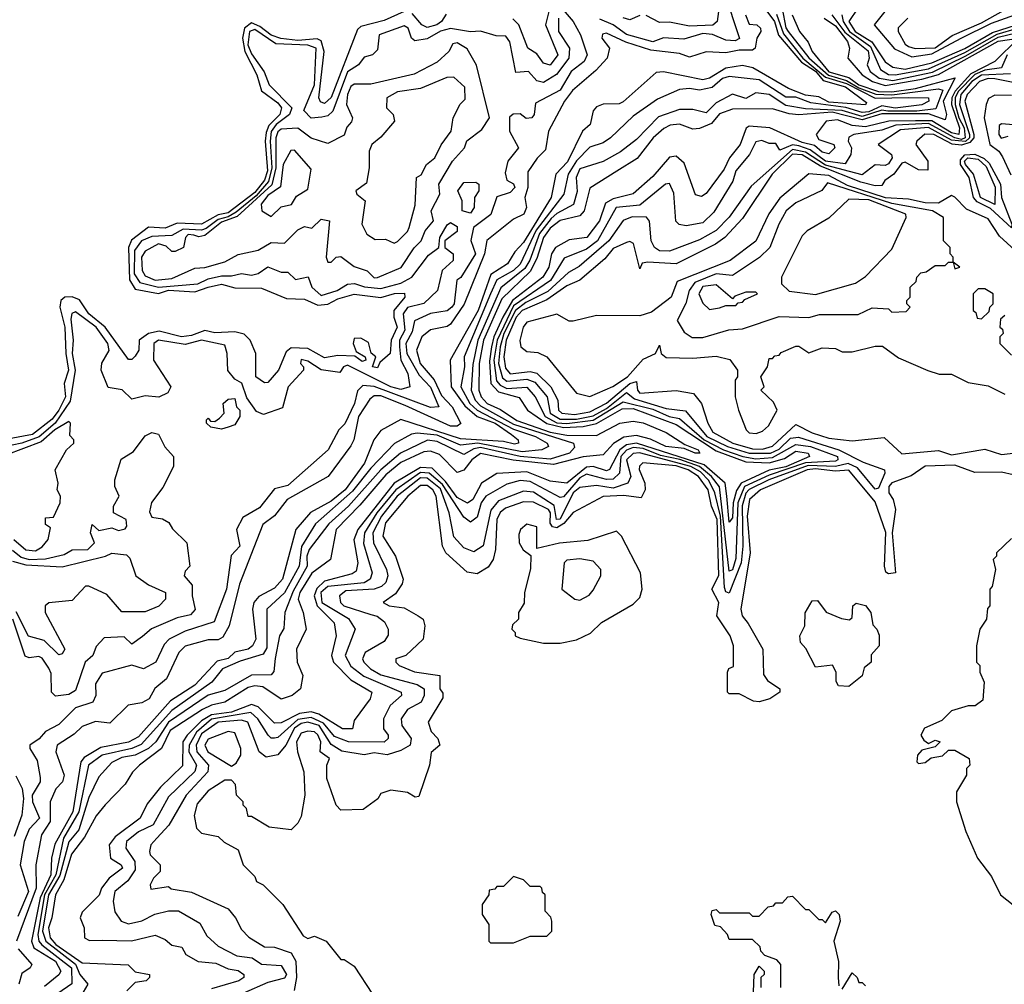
# Model space of a CAD drawing. Extents: x 2668140 to 2765664, y 823621 to 955240.
# Tile 144 of 256: x 2687627 to 2690594, y 874405 to 877311. Entities that reach past the tile are written whole.
import ezdxf

# ---------------------------------------------------------------- set-up
doc = ezdxf.new("R2010")
doc.units = 0

msp = doc.modelspace()

# ---------------------------------------------------------------- linework, layer by layer
at = {"layer": '0CON02XD'}
for points in [[(2689750, 877395), (2689796.1, 877253.9), (2689783, 877247), (2689755, 877249.2), (2689714, 877266), (2689685, 877269.2), (2689628.3, 877251.7), (2689566.4, 877256.4), (2689535, 877244), (2689455, 877265.8), (2689415.5, 877295.5), (2689375, 877311.9)], [(2689239.8, 877369.8), (2689294.2, 877305), (2689316.2, 877265), (2689336.7, 877205), (2689327.5, 877185), (2689288.8, 877155), (2689255, 877098), (2689180.7, 877059.3), (2689177.5, 877025), (2689170, 877015), (2689153, 877013), (2689135, 877027.5), (2689113.6, 877026.4), (2689103, 877017), (2689102.5, 876975), (2689130, 876925), (2689098, 876885), (2689089.5, 876849.5), (2689095, 876827.5), (2689115, 876816.7), (2689118.8, 876805), (2689105, 876790), (2689065, 876776.7), (2689046.1, 876723.9), (2688994, 876685), (2688986.1, 876646.1), (2689000, 876605), (2688956.1, 876533.9), (2688943.8, 876526.2), (2688936, 876455), (2688928.8, 876445), (2688915, 876434), (2688865, 876426.2), (2688816.1, 876403.9), (2688809.3, 876370.7), (2688790.6, 876335), (2688793.5, 876305), (2688830.2, 876240.2), (2688865, 876203.8), (2688890, 876145), (2688865, 876142.5), (2688695, 876205.6), (2688661.2, 876208.8), (2688645, 876192.5), (2688636, 876155), (2688606.7, 876093.3), (2688588.8, 876075), (2688556.7, 876015), (2688435, 875907.5), (2688395, 875897.5), (2688349.5, 875840.5), (2688299.3, 875810.7), (2688280, 875775), (2688290, 875725), (2688263.6, 875696.4), (2688250, 875595), (2688213, 875497), (2688125, 875468.8), (2688077.5, 875445), (2688061.7, 875428.3), (2688037.5, 875375), (2688000, 875355), (2687965, 875366), (2687875, 875342.5), (2687855, 875310), (2687856.7, 875275), (2687847.5, 875255), (2687795, 875237.5), (2687745, 875187.5), (2687705, 875166.7), (2687685.9, 875144.1), (2687657.5, 875125), (2687657.5, 875115), (2687679.2, 875079.2), (2687688.3, 875028.3), (2687688.8, 875015), (2687664.3, 874975), (2687665.8, 874955), (2687686.2, 874905), (2687655, 874872.5), (2687640, 874835), (2687628.8, 874765), (2687653.8, 874685), (2687621.1, 874608.9)], [(2689852.4, 877372.4), (2689900.9, 877305), (2689913.7, 877263.7), (2689982.8, 877182.8), (2690025, 877155.3), (2690047.6, 877127.6), (2690115, 877108.7), (2690178.8, 877061.2), (2690175, 877054), (2690065, 877062.3), (2690035, 877078), (2689995, 877083.8), (2689943.6, 877103.6), (2689835.5, 877165.5), (2689805, 877172.5), (2689755, 877164.4), (2689705, 877134.2), (2689685, 877129.4), (2689566.4, 877153.6), (2689545, 877151.2), (2689445, 877063.3), (2689433, 877057), (2689385, 877055.8), (2689365, 877048), (2689355, 877036.7), (2689346.2, 876995), (2689322.5, 876975), (2689277.8, 876882.2), (2689242.5, 876845), (2689228.1, 876775), (2689145, 876640), (2689118.6, 876611.4), (2689096.2, 876575), (2689046.8, 876543.2), (2689008.2, 876435), (2688923.8, 876285), (2688927.1, 876205), (2688967.7, 876147.7), (2689005, 876115.5), (2689059.2, 876095), (2689108.3, 876061.7), (2689128.8, 876045), (2689130, 876035), (2689118.1, 876031.9), (2689085, 876040), (2688955, 876047.9), (2688775, 876106), (2688715, 876073.3), (2688694.4, 876045.6), (2688665.7, 875975), (2688607.1, 875895), (2688565, 875860), (2688503.6, 875826.4), (2688458.8, 875775), (2688419.2, 875625), (2688395, 875598), (2688347, 875573), (2688332.5, 875555), (2688328.6, 875535), (2688338, 875445), (2688328.8, 875425), (2688315, 875414.3), (2688275, 875405.7), (2688255, 875386.2), (2688221.5, 875378.5), (2688155, 875305.8), (2688081.1, 875258.9), (2687985, 875150.8), (2687955, 875134.4), (2687871.8, 875118.2), (2687821.5, 875088.5), (2687810.6, 875075), (2687786.5, 874925), (2687733.2, 874826.8), (2687722.5, 874785), (2687720.8, 874735), (2687688.4, 874665), (2687662.2, 874535), (2687669.2, 874515), (2687734.4, 874475), (2687751.2, 874445), (2687745, 874433.3), (2687701.4, 874398.6)], [(2689924.5, 877344.5), (2689935, 877286.7), (2689942.2, 877275), (2690005, 877195.6), (2690063.5, 877143.5), (2690117.7, 877127.7), (2690155.5, 877105), (2690206.1, 877086.1), (2690255, 877084.2), (2690395, 877102.9), (2690408.5, 877098.5), (2690387.5, 877042.5), (2690330, 877035), (2690242.5, 877035), (2690225, 877037.8), (2690165, 877019.5), (2690105, 877037.6), (2689995, 877042.5), (2689935, 877052.2), (2689885, 877085.7), (2689845, 877090), (2689815, 877073.8), (2689775, 877086.7), (2689725, 877060), (2689695, 877030), (2689655, 877040), (2689615, 877040), (2689551.7, 877018.3), (2689485, 876950), (2689437.3, 876912.7), (2689385, 876883.8), (2689315, 876861.2), (2689303.1, 876835), (2689307, 876793), (2689295.8, 876754.2), (2689245, 876727.1), (2689228.5, 876711.5), (2689193.2, 876666.8), (2689164, 876586), (2689148.9, 876561.1), (2689076.7, 876503.3), (2689007.3, 876345), (2688991.9, 876271.9), (2688986.9, 876195), (2688998.9, 876165), (2689015, 876147.8), (2689115, 876092.5), (2689295.6, 876035.6), (2689298.3, 876021.7), (2689283.3, 876005), (2689225, 875986.7), (2689134.7, 875994.7), (2689015, 876022.3), (2688995, 876018.5), (2688965, 876000.8), (2688885, 876040), (2688855.8, 876044.2), (2688773.8, 876005), (2688715.4, 875954.6), (2688617.5, 875845), (2688558.3, 875791.7), (2688498.6, 875715), (2688492.2, 875695), (2688493.1, 875665), (2688451.1, 875588.9), (2688426.2, 875525), (2688423, 875477), (2688410, 875455), (2688396.7, 875386.7), (2688393, 875347), (2688385, 875337.5), (2688325, 875336), (2688245, 875290), (2688195, 875276), (2688075, 875194.3), (2688037.5, 875135), (2688014.6, 875115.4), (2687975, 875095.6), (2687935, 875088.6), (2687905, 875073.3), (2687865, 875030), (2687835, 874967.5), (2687805, 874870), (2687775, 874833.8), (2687747.7, 874732.3), (2687713.4, 874675), (2687695.4, 874565), (2687705.5, 874535), (2687795.3, 874465.3), (2687808, 874435), (2687832, 874405), (2687818.3, 874381.7)], [(2688785, 877335.7), (2688725, 877308), (2688655, 877290), (2688645, 877281.2), (2688565, 877076.2), (2688545, 877058), (2688533.3, 877063.3), (2688528.6, 877075)], [(2688912.3, 877327.7), (2688898, 877305), (2688883.8, 877295), (2688855, 877287.5), (2688838.8, 877295), (2688809.5, 877329.5)], [(2689221.4, 877335), (2689211.2, 877295), (2689248, 877205), (2689225, 877173.8), (2689205, 877180), (2689185, 877207.5), (2689157.5, 877225), (2689130.8, 877295), (2689113.2, 877313.2)], [(2689732, 877335), (2689728.8, 877305), (2689715, 877294.2), (2689645, 877290.8), (2689585, 877302.9), (2689555, 877302), (2689515, 877323.8)], [(2690152.5, 877345), (2690125.6, 877305), (2690144.5, 877275), (2690194.4, 877244.4), (2690235, 877184.2), (2690257.9, 877167.9), (2690295, 877161.5), (2690375, 877180.4), (2690474.3, 877224.3), (2690557.8, 877272.2), (2690675, 877309.7)], [(2690233.3, 877335), (2690201.2, 877295), (2690262.6, 877222.6), (2690315, 877198.9), (2690375, 877207.5), (2690464, 877255), (2690555, 877300.4), (2690681.2, 877345)], [(2690303.3, 877315), (2690274.2, 877285.8), (2690273.8, 877275), (2690295, 877236.7), (2690305, 877230), (2690325, 877224), (2690385, 877226.4), (2690436.9, 877263.1), (2690525, 877300.9), (2690591.1, 877338.9)], [(2688528.6, 877075), (2688544.5, 877215), (2688535, 877247.5), (2688523.4, 877253.4), (2688465, 877248.5), (2688414, 877254), (2688385, 877264.5), (2688350.6, 877290.6), (2688325, 877301.5), (2688304.6, 877285.4), (2688297.9, 877255), (2688305.3, 877215.3), (2688341.9, 877145), (2688355, 877096.7), (2688405, 877060.8), (2688415.6, 877045), (2688410.6, 877025), (2688377.7, 876992.3), (2688369.3, 876970.7), (2688366.2, 876945), (2688373.6, 876855), (2688365, 876827.5), (2688335, 876790.4), (2688255, 876728.5), (2688225, 876723.2), (2688175, 876694.5), (2688101.7, 876698.3), (2688065, 876683.1), (2688015, 876686), (2687963.6, 876646.4), (2687954.3, 876625), (2687957.3, 876527.3), (2687975, 876499.2), (2688045, 876485.6), (2688075, 876496.2), (2688155, 876490.6), (2688194.6, 876505.4), (2688235, 876514.3), (2688275, 876503.1), (2688355, 876502), (2688431.1, 876471.1), (2688485, 876469.2), (2688525, 876451.1), (2688555, 876454.2), (2688585, 876470), (2688635, 876484.2), (2688715, 876473.8), (2688755.8, 876485.8), (2688786.7, 876486.7), (2688787.5, 876475), (2688754, 876435), (2688753.8, 876415), (2688764.2, 876385), (2688745.8, 876345), (2688743.3, 876305), (2688711.7, 876278.3), (2688705, 876262.5), (2688690, 876265), (2688700, 876295), (2688686.4, 876306.4), (2688678.3, 876338.3), (2688655, 876351.2), (2688635, 876350), (2688631.2, 876335), (2688640.8, 876310.8), (2688667.5, 876295), (2688670, 876285), (2688658.8, 876281.2), (2688636.7, 876296.7), (2688585, 876299.2), (2688545, 876292.5), (2688495, 876320), (2688445, 876322.5), (2688429.3, 876310.7), (2688406.2, 876255), (2688375, 876217.5), (2688365, 876216.7), (2688338.8, 876235), (2688338.8, 876305), (2688321.2, 876345), (2688303.2, 876363.2), (2688275, 876370.6), (2688215, 876367.1), (2688185, 876374.4), (2688145, 876359.4), (2688114.3, 876355.7), (2688047.3, 876372.7), (2688014.5, 876365.5), (2687986.7, 876345), (2687986.2, 876315), (2687975, 876297.5), (2687965, 876287.5), (2687955, 876287.5), (2687884.4, 876385), (2687835.7, 876425), (2687807.2, 876467.2), (2687785, 876475.8), (2687762.5, 876475), (2687751.2, 876465), (2687748, 876445), (2687763.1, 876385), (2687765.5, 876305), (2687774.4, 876255), (2687760.8, 876215), (2687764.4, 876175), (2687745, 876134.2), (2687725, 876107.1), (2687665, 876060.9), (2687595, 876048.6)], [(2689813.8, 877325), (2689825, 877297.5), (2689847.5, 877295), (2689858.8, 877285), (2689860, 877275), (2689847.5, 877255), (2689843.3, 877225), (2689835, 877218.8), (2689795, 877218.9), (2689755, 877210.8), (2689695, 877214.2), (2689645, 877197.5), (2689615, 877208.8), (2689528.8, 877218.8), (2689453.3, 877243.3), (2689395, 877270), (2689383.3, 877266.7), (2689381.2, 877255), (2689403.8, 877225), (2689396.7, 877195), (2689362.7, 877157.3), (2689292.7, 877097.3), (2689268.8, 877065), (2689220, 876975), (2689211.2, 876918.8), (2689185.9, 876894.1), (2689157.7, 876852.3), (2689158, 876805), (2689148.8, 876775), (2689153.8, 876745), (2689146.2, 876725), (2689115, 876710), (2689034, 876646), (2689027.1, 876605), (2688966.5, 876453.5), (2688925, 876393.3), (2688915, 876386.2), (2688865, 876376.2), (2688838.8, 876355), (2688822, 876315), (2688833.3, 876275), (2688875.4, 876225.4), (2688898.3, 876178.3), (2688930, 876145), (2688955.8, 876094.2), (2688945, 876086), (2688925, 876086.7), (2688788.1, 876148.1), (2688715, 876177.5), (2688695, 876177.5), (2688682.2, 876167.8), (2688648, 876115), (2688633.8, 876045), (2688625, 876027.5), (2688556.2, 875935), (2688433.3, 875865), (2688394.2, 875815.8), (2688359.5, 875790.5), (2688289.2, 875610.8), (2688258, 875485), (2688238.9, 875451.1), (2688225, 875442.5), (2688195, 875442.9), (2688125, 875423.8), (2688106.2, 875405), (2688068.8, 875325), (2688034.4, 875295.6), (2688016.7, 875265), (2687995, 875253.3), (2687953.9, 875246.1), (2687898.8, 875191.2), (2687855, 875196.2), (2687815, 875181.2), (2687791.4, 875158.6), (2687740, 875125), (2687736.2, 875105), (2687761.2, 875035), (2687755.8, 875015), (2687735.8, 874994.2), (2687718.8, 874955), (2687718.6, 874895), (2687692.5, 874855), (2687675.7, 874765), (2687676.7, 874695), (2687617.1, 874535)], [(2689250.8, 877315), (2689250, 877275), (2689284, 877225), (2689281.9, 877195), (2689244.4, 877145.6), (2689205, 877122), (2689185, 877126.7), (2689160, 877155), (2689121.7, 877151.7), (2689104.2, 877244.2), (2689091.2, 877261.2), (2689062.3, 877262.3), (2689015.8, 877275.8), (2688985, 877273.8), (2688925, 877284.3), (2688895, 877275.7), (2688855, 877253.3), (2688817, 877247), (2688807.5, 877255), (2688797.5, 877285), (2688785, 877292.5), (2688710, 877265), (2688705, 877220), (2688690, 877205), (2688665, 877197.5), (2688647.5, 877175), (2688615, 877154), (2688570, 877035), (2688555, 877021.2), (2688537, 877017), (2688505, 877013.8), (2688483, 877037), (2688515.5, 877115), (2688520, 877225), (2688495, 877234.5), (2688398.5, 877238.5), (2688335, 877281.5), (2688318.9, 877275), (2688314.6, 877235.4), (2688325, 877208), (2688363.4, 877153.4), (2688378.8, 877115), (2688446.7, 877045), (2688440, 877025), (2688399.5, 876995), (2688385, 876973.8), (2688381.1, 876945), (2688386.9, 876865), (2688377, 876823), (2688339.7, 876780.3), (2688279, 876731), (2688255, 876716.8), (2688225, 876709.3), (2688188.3, 876681.7), (2688175, 876677.1), (2688119.8, 876680.2), (2688085, 876660.8), (2688025, 876658.1), (2687994.2, 876645), (2687972.7, 876615), (2687972.1, 876545), (2687988.6, 876518.6), (2688045, 876504.6), (2688163.3, 876515), (2688195, 876530.6), (2688235, 876539.2), (2688265, 876538.8), (2688295, 876546.7), (2688325, 876541.2), (2688345, 876546.2), (2688375, 876566.2), (2688415, 876550), (2688435, 876550), (2688458.3, 876528.3), (2688496.1, 876536.1), (2688506.7, 876505), (2688535, 876480), (2688583.3, 876495), (2688615, 876514), (2688635.9, 876515.9), (2688665.7, 876505.7), (2688715, 876500.6), (2688775, 876517.5), (2688808.8, 876535), (2688858.3, 876601.7), (2688890, 876625), (2688892.5, 876655), (2688915, 876692.5), (2688925, 876700), (2688945, 876687.5), (2688945, 876672.5), (2688907.5, 876645), (2688907.5, 876625), (2688932.5, 876605), (2688933.3, 876585), (2688900, 876555), (2688886.2, 876495), (2688844.4, 876455.6), (2688795.8, 876444.2), (2688782.5, 876425), (2688787.8, 876375), (2688771.5, 876345), (2688770.9, 876325), (2688775.6, 876285.6), (2688796, 876245), (2688802.5, 876205), (2688775, 876197.1), (2688745, 876204.4), (2688615, 876270), (2688602.5, 876265), (2688591.7, 876248.3), (2688535, 876256.2), (2688495, 876282.5), (2688475, 876286.7), (2688472.5, 876275), (2688482.5, 876265), (2688482.5, 876255), (2688436.2, 876205), (2688418.3, 876141.7), (2688361.7, 876121.7), (2688340.7, 876130.7), (2688311.7, 876171.7), (2688296.1, 876216.1), (2688275, 876227.5), (2688253.9, 876253.9), (2688252.5, 876305), (2688245, 876330), (2688175, 876345.8), (2688125, 876332), (2688045, 876345.8), (2688031.2, 876335), (2688030, 876285), (2688082.5, 876205), (2688073, 876187), (2688046.4, 876173.6), (2688005, 876177.5), (2687965, 876167.5), (2687935.9, 876195.9), (2687893, 876203), (2687872, 876255), (2687874.1, 876275.9), (2687896.1, 876313.9), (2687892.5, 876335), (2687857.1, 876385), (2687795, 876431.2), (2687784.3, 876425.7), (2687781.4, 876408.6), (2687787.8, 876345), (2687784.5, 876305), (2687793.6, 876255), (2687778.5, 876161.5), (2687733.5, 876095), (2687685.7, 876054.3), (2687633.8, 876035)], [(2689907.4, 877327.4), (2689928.1, 877268.1), (2689986.4, 877195), (2690055, 877137.6), (2690118.3, 877118.3), (2690205, 877074.5), (2690305, 877076.1), (2690365.6, 877075.6), (2690366.2, 877065), (2690345, 877054.4), (2690265, 877044), (2690225, 877051.5), (2690185, 877033.4), (2690165, 877031.3), (2690116.4, 877046.4), (2690010.8, 877060.8), (2689965, 877077.5), (2689935, 877077.1), (2689855, 877130), (2689765, 877139.2), (2689745, 877134), (2689713.1, 877106.9), (2689675, 877098.8), (2689645, 877103.8), (2689615, 877100), (2689548.3, 877071.7), (2689475, 877020), (2689407.5, 876955), (2689385, 876940), (2689345, 876926.7), (2689305, 876885.8), (2689279.2, 876845), (2689266, 876785), (2689182.8, 876677.2), (2689135, 876574), (2689115, 876555.7), (2689065, 876527.1), (2689045.6, 876485), (2688966, 876295), (2688967.1, 876265), (2688955.8, 876205), (2688983.3, 876155), (2689005, 876134.5), (2689115, 876077.7), (2689181.2, 876055), (2689216.7, 876035), (2689220, 876025), (2689200, 876015), (2689141.1, 876008.9), (2689007.5, 876035), (2688955, 876028.9), (2688885, 876058.7), (2688824.3, 876065.7), (2688807.3, 876062.7), (2688755.8, 876034.2), (2688685, 875960), (2688629.8, 875890.2), (2688518.3, 875791.7), (2688476.4, 875723.6), (2688468.6, 875665), (2688425, 875583.8), (2688371.2, 875535), (2688371.2, 875418.8), (2688360.3, 875399.7), (2688291.2, 875378.8), (2688237.5, 875355), (2688206.2, 875315), (2688085, 875230), (2687992.8, 875127.2), (2687965, 875115.5), (2687875, 875095.6), (2687834.5, 875065.5), (2687805.3, 874924.7), (2687759.1, 874845), (2687735.3, 874735), (2687701.8, 874675), (2687681.1, 874555), (2687684.4, 874535), (2687693.9, 874523.9), (2687782.9, 874455), (2687783.8, 874406.2), (2687742.3, 874377.7)], [(2690050.8, 877315), (2690085, 877291.9), (2690120.8, 877245), (2690126.7, 877225), (2690122.5, 877195), (2690165, 877144.3), (2690196, 877125), (2690235, 877112.9), (2690345, 877131.6), (2690395, 877145.4), (2690575, 877245.9), (2690636.7, 877255), (2690565.4, 877184.6), (2690492.5, 877147.5), (2690445.2, 877095), (2690435.2, 877075), (2690434.2, 877055), (2690458.9, 876985), (2690456.2, 876965), (2690435, 876970), (2690375, 877005.7), (2690326.2, 877006.2), (2690245.4, 877004.6), (2690175, 876988.4), (2690135, 876991.8), (2690091.2, 877008.8), (2690056.7, 877005), (2690026.7, 876965), (2690035, 876950), (2690080, 876935), (2690083.3, 876925), (2690065, 876906.2), (2690045, 876912), (2690021.9, 876931.9), (2689985, 876941.2), (2689886.7, 876985), (2689825, 876990), (2689815.9, 876984.1), (2689798, 876935), (2689766, 876895), (2689749.4, 876860.6), (2689695, 876787.5), (2689681.7, 876778.3), (2689663, 876783), (2689628.8, 876878.8), (2689605, 876900), (2689585, 876896.2), (2689535, 876838.8), (2689475, 876786.2), (2689415, 876771.4), (2689392, 876758), (2689374.3, 876705), (2689336.2, 876655), (2689282.7, 876647.3), (2689241.2, 876625), (2689229.2, 876605), (2689220.8, 876565), (2689202.9, 876535), (2689111.8, 876465), (2689082.5, 876415), (2689055.3, 876355), (2689048.4, 876325), (2689042.6, 876282.6), (2689046.5, 876215), (2689069.4, 876189.4), (2689132.3, 876172.3), (2689156.7, 876135), (2689214.8, 876094.8), (2689265, 876081.9), (2689325, 876085.3), (2689365.2, 876094.8), (2689441.9, 876138.1), (2689475, 876139.6), (2689605, 876091.5), (2689725, 876012), (2689815, 875978.9), (2689885, 875975.4), (2689931.2, 875988.8), (2689965, 876010.6), (2690002.5, 876005), (2690006.7, 875995), (2689935, 875964.1), (2689885, 875953.8), (2689800.6, 875915), (2689787.1, 875892.9), (2689777.1, 875855), (2689775, 875810), (2689765, 875797.5), (2689757.5, 875875), (2689752.2, 875915), (2689689.6, 875969.6), (2689485, 876034.7), (2689455, 876030), (2689434.8, 876015.2), (2689404.4, 875955.6), (2689395, 875951.4), (2689355.3, 875965.3), (2689335, 875962.7), (2689275, 875914.2), (2689225, 875920.8), (2689155, 875948.9), (2689065, 875944), (2689018.8, 875915), (2688992, 875865), (2688975.8, 875854.2), (2688945, 875871.9), (2688909.6, 875919.6), (2688869.4, 875959.4), (2688835, 875962.3), (2688755.6, 875915), (2688645.6, 875775), (2688634.1, 875744.1), (2688645.8, 875675), (2688640.5, 875649.5), (2688628.8, 875641.2), (2688545, 875618.9), (2688522.2, 875597.8), (2688514.6, 875575.4), (2688522.7, 875545), (2688574.1, 875494.1), (2688580, 875455), (2688566, 875395), (2688572, 875375), (2688625, 875322), (2688687.5, 875285), (2688682.5, 875265), (2688635, 875200), (2688630, 875175), (2688600, 875175), (2688528.5, 875218.5), (2688505, 875225.6), (2688469.5, 875220.5), (2688415, 875192.5), (2688395, 875191.2), (2688345, 875240.8), (2688325, 875248.1), (2688265, 875224.7), (2688205, 875216.4), (2688175, 875198.5), (2688131.1, 875155), (2688118.9, 875135), (2688117.3, 875062.7), (2688050.9, 874999.1), (2688011.2, 874948.8), (2687990, 874905), (2687915, 874849.2), (2687896, 874825), (2687900, 874785), (2687932.5, 874765), (2687936.2, 874755), (2687896.7, 874725), (2687873.3, 874695), (2687866.8, 874673.2), (2687815, 874622.5), (2687808.8, 874605), (2687821.2, 874575), (2687822.5, 874545), (2687837, 874537), (2687875, 874538), (2687964.1, 874535.9), (2688035, 874553.3), (2688065, 874540), (2688085, 874522.5), (2688115, 874516.7), (2688127.5, 874495), (2688165, 874474), (2688218.3, 874468.3), (2688255, 874451.2), (2688285, 874446.2), (2688302.5, 874435), (2688302.5, 874425), (2688287.5, 874415), (2688205, 874391.2)], [(2689495, 877323.3), (2689465, 877310), (2689445, 877316.2)], [(2689954, 877325), (2689976.2, 877275), (2690003.1, 877243.1), (2690014.4, 877215)], [(2690074.3, 877325), (2690113.5, 877273.5), (2690183, 877217), (2690186.5, 877195), (2690180.8, 877175), (2690189.2, 877155), (2690216.2, 877135), (2690257.4, 877127.4), (2690377.1, 877152.9), (2690478.1, 877201.9), (2690575, 877257.9), (2690683.9, 877283.9)], [(2690104.4, 877325.6), (2690108.5, 877305), (2690127.1, 877275), (2690190.5, 877230.5), (2690220.9, 877160.9), (2690245, 877145.6), (2690264.6, 877144.6), (2690365, 877162.5), (2690475, 877211.8), (2690572.6, 877267.4), (2690695, 877303.2)], [(2688035, 876525.8), (2688085, 876531.4), (2688155, 876562.5), (2688185, 876563.8), (2688245, 876581.2), (2688285, 876603.8), (2688345, 876616.7), (2688385, 876640), (2688425, 876637.5), (2688465, 876677.5), (2688485, 876687.5), (2688507, 876683), (2688535, 876710), (2688560, 876705), (2688550, 876595), (2688555, 876580), (2688565, 876580), (2688580, 876595), (2688595, 876597.5), (2688635, 876567.5), (2688673.8, 876553.8), (2688695, 876533.3), (2688705, 876533.8), (2688775.9, 876564.1), (2688815, 876623.3), (2688836.2, 876645), (2688848.8, 876675), (2688873.8, 876705), (2688866.2, 876735), (2688892.5, 876785), (2688890, 876815), (2688931.2, 876885), (2688967.5, 876925), (2688973.9, 876946.1), (2689019.7, 876980.3), (2689042.5, 877015), (2689003.6, 877173.6), (2688975, 877222.5), (2688945, 877241.2), (2688932.3, 877237.7), (2688920, 877215), (2688885, 877183.3), (2688815, 877146.7), (2688685, 877116.7), (2688635, 877116.7), (2688625, 877110), (2688614.2, 877085), (2688611.2, 877055), (2688630, 877015), (2688627, 877003), (2688613, 876987), (2688605, 876962.5), (2688555, 876937.5), (2688505, 876953.8), (2688465, 876983.8), (2688415, 876981.2), (2688405, 876973.3), (2688398.6, 876955), (2688398.9, 876865), (2688386.9, 876813.1), (2688282.5, 876717.5), (2688235, 876700.4), (2688185, 876660.6), (2688167, 876657), (2688151.9, 876661.9), (2688135, 876663.8), (2688126.2, 876655), (2688120, 876625), (2688095, 876612.5), (2688085, 876612.5), (2688068.3, 876628.3), (2688045, 876635.7), (2688005, 876613.3), (2687994.3, 876595), (2687996.2, 876555), (2688005, 876538.8), (2688035, 876525.8)], [(2690014.4, 877215), (2690065, 877154.1), (2690125, 877136.2), (2690155, 877114.8), (2690214.4, 877094.4), (2690255, 877093), (2690326.3, 877103.7), (2690445.7, 877135.7), (2690409.6, 877065), (2690419.1, 877025), (2690415, 877009.2), (2690365, 877026.9), (2690225, 877026.8), (2690165, 877009.5), (2690075, 877031.9), (2689975, 877024.5), (2689945, 877026.7), (2689895, 877042), (2689775, 877041.4), (2689735, 877027.5), (2689711.7, 876998.3), (2689675, 876982.5), (2689655, 876981.2), (2689615, 876996), (2689587.3, 876992.7), (2689567.3, 876982.7), (2689535.6, 876954.4), (2689487, 876893), (2689425.8, 876854.2), (2689345, 876803.3), (2689327.5, 876735), (2689315, 876720), (2689255, 876705.6), (2689225, 876683.1), (2689205.5, 876655), (2689185, 876591.2), (2689165, 876552.5), (2689080.1, 876469.9), (2689024.6, 876345), (2689010.9, 876275), (2689010.5, 876195), (2689016.9, 876175), (2689035, 876154.5), (2689076.1, 876136.1), (2689125, 876103.1), (2689225, 876068.1), (2689275, 876058.8), (2689365, 876058.6), (2689435, 876095.6), (2689475, 876101.4), (2689505, 876096.5), (2689575, 876067.5), (2689631.1, 876031.1), (2689671.2, 876015), (2689676.7, 876005), (2689662.5, 876005), (2689629.4, 876019.4), (2689573.8, 876025), (2689527.3, 876047.3), (2689485, 876057.7), (2689447, 876053), (2689416.4, 876033.6), (2689385, 876000), (2689325, 875993.5), (2689235, 875970.8), (2689114, 875984), (2689015, 876004.4), (2688989.2, 875985), (2688965, 875953.3), (2688945, 875946.7), (2688891.3, 876001.3), (2688865, 876011.4), (2688845, 876008.6), (2688775, 875976.9), (2688730.2, 875939.8), (2688652, 875848), (2688580, 875775), (2688563.8, 875685), (2688507, 875643), (2688470.5, 875585), (2688465.6, 875565), (2688481.2, 875525), (2688490, 875475), (2688461.2, 875415), (2688463.3, 875375), (2688480, 875335), (2688472.5, 875295), (2688447.5, 875275), (2688415, 875263.8), (2688359.3, 875300.7), (2688335, 875304.3), (2688315, 875298.6), (2688245, 875254.4), (2688205, 875245.7), (2688177.5, 875232.5), (2688080.6, 875169.4), (2688054.2, 875115), (2687987.5, 875065), (2687966.4, 875043.6), (2687945, 875007.5), (2687884.2, 874945.8), (2687857.7, 874912.3), (2687822.2, 874847.8), (2687782.8, 874797.2), (2687760.3, 874719.7), (2687734.3, 874675), (2687724, 874605), (2687713.3, 874575), (2687718.9, 874545), (2687735.7, 874525), (2687815, 874469.4), (2687953.8, 874463.8), (2687975, 874442.5), (2688017.5, 874435), (2688017.5, 874425), (2688007.5, 874415), (2687975, 874410), (2687950, 874385)], [(2690602.7, 877205), (2690585, 877166.2), (2690535, 877158.4), (2690505, 877145.3), (2690455, 877094.5), (2690445.3, 877075), (2690445.3, 877055), (2690456.2, 877015), (2690472.2, 876985), (2690476, 876955), (2690465, 876949.8), (2690444.5, 876954.5), (2690365, 876997.9), (2690266.8, 876993.2), (2690225, 876977.8), (2690140, 876965), (2690125, 876956.7), (2690123.3, 876945), (2690133.3, 876925), (2690131.2, 876905), (2690113.9, 876876.1), (2690055, 876884.1), (2690008.5, 876918.5), (2689975, 876930.8), (2689955, 876933.8), (2689917.5, 876917.5), (2689905, 876938), (2689885, 876938), (2689863, 876947), (2689845, 876942.5), (2689825.8, 876904.2), (2689784.5, 876855.5), (2689775.9, 876824.1), (2689718.8, 876731.2), (2689685, 876698.8), (2689635, 876690), (2689613.8, 876693.8), (2689603.8, 876703.8), (2689598.3, 876788.3), (2689585, 876817.5), (2689572.5, 876815), (2689495, 876752), (2689424.5, 876745.5), (2689367.5, 876645), (2689335, 876619.2), (2689267.7, 876592.3), (2689225.8, 876525), (2689115, 876448.5), (2689065.3, 876345), (2689056, 876285), (2689063.3, 876223.3), (2689075, 876209.4), (2689095, 876200), (2689155, 876204.2), (2689180, 876175), (2689210.6, 876115), (2689245, 876096), (2689275.9, 876094.1), (2689355, 876104), (2689445, 876160), (2689535, 876137.9), (2689584.2, 876115.8), (2689615, 876109.4), (2689688.9, 876045), (2689747.5, 876015), (2689805.3, 875995.3), (2689845, 875988.2), (2689895, 875992), (2689965, 876031.5), (2690010, 876025), (2690091.2, 875995), (2690092, 875985), (2690085, 875981.1), (2689994.3, 875975.7), (2689885, 875938.7), (2689811.1, 875905), (2689791.2, 875855), (2689785, 875687.5), (2689775, 875653.8), (2689765, 875650), (2689735, 875903.3), (2689711.8, 875935), (2689675.2, 875965.2), (2689616.3, 875986.3), (2689557.5, 875997.5), (2689505, 876018.7), (2689475, 876022.3), (2689455, 876014.4), (2689438.5, 875995), (2689434.2, 875945), (2689415, 875927.1), (2689395, 875925.6), (2689335, 875941.4), (2689315, 875931.1), (2689265, 875873.8), (2689255, 875871.2), (2689165, 875920), (2689135, 875922.5), (2689095, 875912), (2689031.2, 875875), (2689017.5, 875855), (2689005, 875812.5), (2688985, 875796.7), (2688965, 875812.5), (2688900.7, 875910.7), (2688860.8, 875945), (2688835, 875946.9), (2688760, 875895), (2688702.5, 875825), (2688665.6, 875765), (2688662.4, 875732.4), (2688688.8, 875645), (2688683.3, 875625), (2688665, 875614.4), (2688555, 875603.3), (2688534.5, 875585), (2688537.1, 875555), (2688617.3, 875507.3), (2688637.5, 875475), (2688608, 875395), (2688625, 875363.8), (2688663.6, 875333.6), (2688776.7, 875285), (2688777.5, 875275), (2688743.3, 875245), (2688723.3, 875205), (2688723.3, 875175), (2688736.7, 875155), (2688736.7, 875145), (2688725, 875134), (2688617.5, 875135), (2688575, 875151.4), (2688541.8, 875191.8), (2688505, 875208.9), (2688465, 875203.1), (2688405, 875148.8), (2688395, 875146.2), (2688385, 875146.7), (2688375.8, 875155.8), (2688344, 875205), (2688323.4, 875223.4), (2688205, 875203.8), (2688160, 875165), (2688137.5, 875125), (2688136.5, 875105), (2688159.2, 875065), (2688154.3, 875045.7), (2688075, 874970), (2688028.8, 874885), (2687985, 874864), (2687948.8, 874835), (2687946.2, 874815), (2687974, 874775), (2687975, 874750), (2687953.2, 874716.8), (2687914, 874685), (2687908.8, 874655), (2687913.3, 874623.3), (2687932.5, 874595), (2687955, 874586.7), (2687995, 874596.2), (2688033.9, 874616.1), (2688075, 874626.7), (2688105, 874626.7), (2688169.3, 874589.3), (2688190.7, 874550.7), (2688225, 874520), (2688281.2, 874491.2), (2688327.5, 874485), (2688355, 874466), (2688415, 874461.2), (2688431.2, 874435), (2688425, 874423.8), (2688375, 874410), (2688301.2, 874378.8)], [(2690611.9, 877148.1), (2690525, 877143.2), (2690495.5, 877125), (2690462.5, 877085), (2690458.5, 877055), (2690488.8, 876965), (2690488.6, 876955), (2690476.6, 876943.4), (2690435, 876947.9), (2690365, 876985.9), (2690280.7, 876979.3), (2690213.3, 876935), (2690253.3, 876905), (2690256.2, 876895), (2690245, 876876.2), (2690235, 876871.2), (2690205, 876873.8), (2690165, 876843.8), (2690055, 876872.5), (2689995, 876912.2), (2689955, 876919.7), (2689830.7, 876809.3), (2689764.1, 876715.9), (2689725, 876676.2), (2689675, 876648), (2689585, 876613.8), (2689555, 876614), (2689540, 876625), (2689530, 876645), (2689524.1, 876704.1), (2689515.8, 876715.8), (2689472.7, 876717.3), (2689445, 876706.2), (2689402, 876645), (2689313, 876567), (2689280.9, 876549.1), (2689218.1, 876491.9), (2689151.5, 876458.5), (2689120.4, 876435), (2689086, 876365), (2689074.7, 876325), (2689069.6, 876275), (2689081.8, 876231.8), (2689095, 876222.2), (2689155, 876227.8), (2689178.8, 876218.8), (2689215.8, 876175), (2689225.6, 876125), (2689255, 876107.7), (2689305, 876107.3), (2689355, 876117.5), (2689395, 876139.6), (2689455, 876188.1), (2689479.1, 876169.1), (2689575, 876140), (2689632.7, 876132.7), (2689697.1, 876055), (2689760, 876025), (2689825, 876004.6), (2689888.8, 876005), (2689915, 876017.5), (2689949.8, 876050.2), (2689973.4, 876053.4), (2690095.4, 876015.4), (2690168.3, 875978.3), (2690232.5, 875955), (2690233.8, 875945), (2690215, 875900), (2690205, 875896.7), (2690150.9, 875960.9), (2690123.5, 875973.5), (2690085, 875964.7), (2690002.5, 875967.5), (2689884.2, 875925), (2689825, 875895.5), (2689815, 875884), (2689803.5, 875846.5), (2689805.5, 875725), (2689800.5, 875675), (2689765, 875583.3), (2689755, 875587.5), (2689750.5, 875600.5), (2689738.2, 875815), (2689721.8, 875885), (2689702.9, 875922.9), (2689678.3, 875948.3), (2689648.6, 875965), (2689494.5, 876005.5), (2689475, 876004.3), (2689455.7, 875985), (2689468.6, 875935), (2689458.8, 875915), (2689415, 875899.4), (2689365, 875907.1), (2689315, 875902), (2689294.5, 875885), (2689255, 875806), (2689244.4, 875805), (2689237.6, 875847.6), (2689175, 875887.1), (2689145, 875890.8), (2689069.1, 875860.9), (2689046.6, 875833.4), (2689023.8, 875726.2), (2688995, 875707.5), (2688965, 875720), (2688935, 875752.5), (2688921.4, 875825), (2688895, 875897.8), (2688855, 875930), (2688835, 875930.9), (2688764.4, 875875), (2688716.7, 875815), (2688690.6, 875765), (2688692.5, 875735), (2688732, 875655), (2688736, 875635), (2688730, 875615), (2688717, 875603), (2688695, 875595.6), (2688609.4, 875590.6), (2688590, 875575), (2688593.3, 875555), (2688603.3, 875545), (2688685, 875518.8), (2688703.6, 875513.6), (2688726.4, 875496.4), (2688737.5, 875475), (2688737, 875457), (2688725, 875437.5), (2688667.5, 875405), (2688660, 875385), (2688663.8, 875375), (2688683.8, 875355), (2688715, 875337.5), (2688825, 875308), (2688846, 875295), (2688845.8, 875275), (2688836.2, 875255), (2688795, 875233.3), (2688776.7, 875205), (2688778.8, 875185), (2688806.7, 875145), (2688803.3, 875125), (2688775, 875108.8), (2688733.9, 875096.1), (2688695, 875102), (2688665, 875096.2), (2688597.3, 875107.3), (2688565, 875127.5), (2688528.9, 875185), (2688495, 875194.5), (2688475, 875190.9), (2688455, 875176.9), (2688429.2, 875125), (2688405, 875096.7), (2688369.3, 875089.3), (2688348.8, 875105), (2688313.8, 875195), (2688295, 875200.6), (2688225, 875194.3), (2688175, 875160), (2688158.9, 875125), (2688160.8, 875105), (2688196, 875065), (2688194, 875045), (2688128, 874975), (2688075.8, 874884.2), (2688040, 874845), (2688022.5, 874825), (2688017.5, 874805), (2688020, 874795), (2688050, 874765), (2688050, 874745), (2688030, 874725), (2688020, 874705), (2688021.7, 874691.7), (2688075, 874700), (2688083, 874693), (2688145, 874682.5), (2688255, 874632.5), (2688277.5, 874605), (2688295, 874570), (2688317, 874547), (2688365, 874517.5), (2688395, 874516.7), (2688445, 874500), (2688459.2, 874475), (2688461.4, 874425), (2688454.1, 874385.9)], [(2688755, 876637.5), (2688765, 876642.5), (2688795, 876672.5), (2688800, 876685), (2688818.3, 876751.7), (2688822.5, 876835), (2688836.4, 876843.6), (2688852.5, 876875), (2688877.5, 876895), (2688896.4, 876933.6), (2688926.7, 876975), (2688933.3, 877015), (2688954.2, 877055.8), (2688968.8, 877071.2), (2688967.7, 877107.7), (2688935, 877137.5), (2688913.6, 877136.4), (2688835, 877103.8), (2688765, 877093.8), (2688733.3, 877075), (2688732.5, 877045), (2688752.5, 877025), (2688756.2, 877005), (2688715, 876956.7), (2688687.5, 876935), (2688680, 876915), (2688680, 876865), (2688671.7, 876818.3), (2688640, 876795), (2688642.5, 876785), (2688667.5, 876765), (2688657.5, 876695), (2688672.5, 876665), (2688698.3, 876648.3), (2688729.3, 876649.3), (2688755, 876637.5)], [(2690685, 877108.8), (2690565, 877133.1), (2690545, 877133.8), (2690519.2, 877125), (2690481.9, 877085), (2690474.5, 877065), (2690501.8, 876965), (2690501.5, 876955), (2690489.5, 876940.5), (2690465, 876932.7), (2690436.2, 876936.2), (2690381.2, 876965), (2690354.5, 876965.5), (2690330, 876945), (2690327.5, 876935), (2690363.3, 876885), (2690363, 876857), (2690335, 876858), (2690295, 876881.2), (2690285, 876878.8), (2690261.2, 876845), (2690234.1, 876825.9), (2690225, 876811.2), (2690205, 876810), (2690160.9, 876820.9), (2690039.7, 876869.7), (2689985, 876903.9), (2689955, 876906.1), (2689894.2, 876845.8), (2689805, 876712), (2689752, 876655), (2689723.3, 876635), (2689605, 876575.8), (2689519.3, 876580.7), (2689502.5, 876577.5), (2689495, 876560), (2689476.2, 876636.2), (2689465, 876642.5), (2689455, 876640), (2689415, 876621.2), (2689389.5, 876590.5), (2689315, 876526), (2689275, 876509.2), (2689215, 876466.7), (2689140.6, 876435), (2689123.1, 876415), (2689092.5, 876345), (2689085.4, 876295), (2689090.6, 876260.6), (2689105, 876244.4), (2689165, 876250.6), (2689185, 876245.8), (2689227.1, 876205), (2689248.1, 876165), (2689250.8, 876135), (2689260, 876125), (2689298.3, 876121.7), (2689345, 876129.6), (2689395, 876155.5), (2689465, 876215.3), (2689485, 876221.2), (2689488.6, 876195), (2689495.7, 876185.7), (2689605, 876193.8), (2689657.5, 876185), (2689681.2, 876155), (2689700, 876095), (2689715, 876068), (2689776, 876035), (2689835, 876017.9), (2689865, 876017.5), (2689895, 876025.6), (2689965, 876091.2), (2690015, 876066), (2690065, 876050), (2690135, 876042.5), (2690231.7, 876051.7), (2690285, 876002.5), (2690395, 876013.3), (2690435, 876000), (2690535, 876016.7), (2690585, 876001.2), (2690645, 876007.5)], [(2690615, 877082), (2690565, 877083.8), (2690546.2, 877073.8), (2690538.8, 877055), (2690532.9, 877015), (2690550, 876935), (2690576.7, 876915), (2690588, 876898), (2690613.3, 876843.3)], [(2690645, 876992.5), (2690585, 876997.5), (2690578.3, 876991.7), (2690577.5, 876965), (2690584.2, 876954.2), (2690605, 876960)], [(2688385, 876717.5), (2688415, 876746.7), (2688446.1, 876753.9), (2688460.7, 876779.3), (2688495, 876800), (2688505, 876860), (2688455, 876917.5), (2688443.6, 876916.4), (2688420.8, 876875), (2688412.7, 876807.3), (2688375, 876780.8), (2688354.2, 876755), (2688356.7, 876735), (2688385, 876717.5)], [(2690615, 876683.3), (2690551.9, 876741.9), (2690512.1, 876762.1), (2690501.1, 876775), (2690487.5, 876835), (2690461.2, 876875), (2690461.4, 876888.6), (2690475, 876903.3), (2690505, 876905.3), (2690532.8, 876892.8), (2690548.3, 876878.3), (2690581.8, 876815), (2690585.5, 876775), (2690616, 876695), (2690615, 876683.3)], [(2690565, 876754.2), (2690522.2, 876775), (2690500.4, 876845), (2690476.2, 876875), (2690474, 876885), (2690483.3, 876895), (2690515, 876891.1), (2690539, 876869), (2690566, 876806), (2690565, 876754.2)], [(2690355, 876759.5), (2690305, 876770.5), (2690235.4, 876774.6), (2690121.5, 876811.5), (2690065, 876841.3), (2690005, 876846.7), (2689917, 876773), (2689884.3, 876725.7), (2689845, 876643.3), (2689767.5, 876585), (2689607.7, 876522.3), (2689590, 876475), (2689530.7, 876429.3), (2689495, 876418.8), (2689365, 876420), (2689295, 876402.5), (2689283, 876403), (2689245, 876423.3), (2689155, 876400), (2689144.4, 876385), (2689133.9, 876343.9), (2689136.7, 876325), (2689155, 876311.2), (2689188.3, 876308.3), (2689215.6, 876295.6), (2689305, 876186.2), (2689345, 876176), (2689414.4, 876205.6), (2689458.2, 876235), (2689505, 876288.1), (2689542.5, 876305), (2689555, 876330), (2689560, 876305), (2689575, 876293.3), (2689655, 876291.2), (2689725, 876297.5), (2689767, 876287), (2689790, 876255), (2689790, 876235), (2689782.5, 876225), (2689782.5, 876175), (2689792.5, 876135), (2689816.2, 876075), (2689825, 876066.2), (2689845.8, 876064.2), (2689865, 876071.2), (2689882.7, 876087.3), (2689908.8, 876135), (2689898.3, 876158.3), (2689860, 876195), (2689870, 876205), (2689860, 876235), (2689880, 876265), (2689885, 876290), (2689895, 876290), (2689901.7, 876298.3), (2689915, 876300), (2689921.7, 876308.3), (2689965, 876327.5), (2689975, 876327.5), (2690005, 876307.5), (2690045, 876322.5), (2690085, 876320), (2690105, 876310), (2690135, 876310), (2690205, 876327.5), (2690227, 876327), (2690275, 876292.5), (2690363.6, 876253.6), (2690397, 876243), (2690435, 876242.5), (2690485, 876217.5), (2690545, 876207.5), (2690595, 876182.5)], [(2688985, 876727.5), (2688960, 876735), (2688960, 876765), (2688947.5, 876795), (2688965, 876820), (2689001.7, 876821.7), (2689010, 876815), (2689010, 876795), (2688997.5, 876775), (2688996.7, 876745), (2688985, 876727.5)], [(2689653.6, 876353.6), (2689685, 876353.8), (2689763.9, 876376.1), (2689805, 876380), (2689915, 876416.7), (2690005, 876413.3), (2690037, 876423), (2690153, 876423), (2690195, 876442.5), (2690245, 876440), (2690255, 876430), (2690298.3, 876431.7), (2690310, 876445), (2690300, 876455), (2690300, 876465), (2690310, 876475), (2690310, 876505), (2690328.3, 876521.7), (2690330, 876535), (2690341.7, 876548.3), (2690358.3, 876551.7), (2690385, 876570), (2690415, 876570), (2690425, 876580), (2690440, 876580), (2690445, 876560), (2690460, 876565), (2690440, 876580), (2690440, 876595), (2690430, 876605), (2690430, 876625), (2690410, 876645), (2690410, 876715), (2690377.5, 876735), (2690255, 876756.8), (2690060.5, 876819.5), (2690043.6, 876796.4), (2689965, 876758.8), (2689936.7, 876735), (2689913.8, 876695), (2689886.7, 876625), (2689855.8, 876594.2), (2689775, 876540), (2689725, 876545.6), (2689660.9, 876519.1), (2689643.8, 876495), (2689633.9, 876456.1), (2689607.5, 876405), (2689629.3, 876369.3), (2689653.6, 876353.6)], [(2690025, 876483.3), (2690145, 876517.5), (2690175, 876537.5), (2690255, 876620), (2690297.5, 876715), (2690296.7, 876725), (2690185, 876768.5), (2690125, 876770), (2690065, 876712.5), (2690000, 876675), (2689985, 876660), (2689922.5, 876535), (2689922.5, 876515), (2689945, 876492.5), (2690025, 876483.3)], [(2690637.5, 876605), (2690579.1, 876659.1), (2690545, 876710.6), (2690480, 876740), (2690445, 876776), (2690435, 876781.2), (2690395, 876757.8), (2690355, 876759.5)], [(2689705, 876437.5), (2689735, 876442.5), (2689755, 876450), (2689785, 876450), (2689791.7, 876458.3), (2689805, 876460), (2689811.7, 876468.3), (2689850, 876485), (2689845, 876490), (2689815, 876490), (2689781.7, 876478.3), (2689775, 876470), (2689725, 876512.5), (2689685, 876506.9), (2689673.1, 876485), (2689685, 876456.7), (2689705, 876437.5)], [(2690525, 876410), (2690548.3, 876431.7), (2690550, 876445), (2690560, 876455), (2690560, 876485), (2690535, 876500), (2690515, 876500), (2690500, 876485), (2690500, 876435), (2690508.3, 876428.3), (2690511.7, 876411.7), (2690525, 876410)], [(2690595, 876420), (2690581.7, 876408.3), (2690580, 876385), (2690588.3, 876378.3), (2690590, 876365), (2690580, 876355), (2690580, 876335), (2690615, 876300)], [(2688235, 876077.5), (2688203, 876083), (2688190, 876095), (2688190, 876105), (2688195, 876110), (2688201.7, 876101.7), (2688215, 876100), (2688229.3, 876110.7), (2688242.5, 876125), (2688240, 876155), (2688255, 876167.5), (2688275, 876170), (2688280, 876145), (2688290, 876135), (2688290, 876115), (2688275, 876090), (2688255, 876083.3), (2688235, 876077.5)], [(2687675, 875711.2), (2687695, 875722.5), (2687712.5, 875745), (2687720, 875780), (2687705, 875790), (2687705, 875810), (2687728.3, 875811.7), (2687748.8, 875855), (2687750, 875875), (2687740, 875895), (2687742.5, 875915), (2687733.3, 875955), (2687767.5, 876015), (2687790, 876035), (2687790, 876045), (2687778.3, 876058.3), (2687780, 876095), (2687775, 876100), (2687732.5, 876075), (2687691.1, 876038.9), (2687585, 875998.8)], [(2687605, 875712.5), (2687631.5, 875691.5), (2687655, 875684.6), (2687705, 875686.9), (2687760.5, 875699.5), (2687785, 875713.3), (2687832.5, 875715), (2687852.5, 875735), (2687840, 875765), (2687845, 875790), (2687865, 875772.5), (2687905, 875780), (2687925, 875772.5), (2687945, 875777.5), (2687950, 875785), (2687947.5, 875805), (2687910, 875825), (2687910, 875845), (2687926.2, 875875), (2687913.8, 875905), (2687913.8, 875925), (2687932.7, 875987.3), (2687969.5, 876010.5), (2688005, 876057.5), (2688025, 876067.5), (2688045, 876062.5), (2688063.9, 876023.9), (2688090, 875995), (2688090, 875965), (2688058.3, 875901.7), (2688023.9, 875856.1), (2688018.3, 875828.3), (2688025, 875812.5), (2688057, 875807), (2688076.4, 875796.4), (2688087, 875777), (2688130, 875735), (2688140, 875665), (2688125, 875650), (2688122.5, 875635), (2688147, 875607), (2688146.7, 875575), (2688155.9, 875534.1), (2688141.7, 875518.3), (2688101.2, 875508.8), (2688024.3, 875475.7), (2687997, 875453), (2687965, 875430), (2687941.7, 875451.7), (2687881.7, 875448.3), (2687857.5, 875422.5), (2687847.5, 875395), (2687824.4, 875375.6), (2687795, 875290), (2687775, 875278), (2687735, 875272.5), (2687722.5, 875285), (2687721.7, 875341.7), (2687715, 875357.5), (2687695, 875387.5), (2687685, 875392.5), (2687655, 875388), (2687643.2, 875393.2), (2687606.7, 875505)], [(2687633.8, 876035), (2687545, 876016.7)], [(2690620, 875940), (2690585, 875948), (2690505, 875947.1), (2690445, 875969.2), (2690355, 875966.2), (2690313.2, 875936.8), (2690255, 875916), (2690246, 875905), (2690245.8, 875885), (2690259.2, 875865), (2690266.2, 875835), (2690256, 875765), (2690266.2, 875645), (2690245, 875641.2), (2690236.4, 875646.4), (2690232.5, 875665), (2690236.4, 875766.4), (2690205, 875858), (2690125, 875954.2), (2690085, 875950.4), (2690025, 875957.8), (2690000, 875955), (2689858.8, 875895), (2689825.6, 875865), (2689818.9, 875815), (2689827.5, 875705), (2689800, 875535), (2689804.2, 875515), (2689821.7, 875491.7), (2689865.7, 875415), (2689868.3, 875338.3), (2689880.5, 875320.5), (2689917.5, 875295), (2689917.5, 875285), (2689887.5, 875265), (2689855, 875256), (2689838.3, 875258.3), (2689795, 875280), (2689765, 875280), (2689760, 875285), (2689760, 875345), (2689763.6, 875356.4), (2689777.5, 875362.5), (2689777.5, 875425), (2689768, 875455), (2689727.5, 875515), (2689733.1, 875555), (2689712.5, 875595), (2689733.5, 875636.5), (2689728, 875805), (2689711.1, 875845), (2689700.9, 875895), (2689671.9, 875935), (2689640.8, 875955), (2689605, 875967.1), (2689504.2, 875975.8), (2689494, 875966), (2689493.9, 875956.1), (2689510, 875915), (2689511.2, 875895), (2689499.3, 875870.7), (2689447.1, 875877.1), (2689385, 875874), (2689295, 875826.7), (2689266.6, 875793.4), (2689245, 875780.5), (2689232.6, 875782.6), (2689225, 875793.8), (2689226.4, 875825), (2689220, 875835), (2689175, 875857.1), (2689145, 875858.6), (2689091.1, 875838.9), (2689075, 875826.2), (2689064.4, 875805), (2689060.8, 875715), (2689053.8, 875685), (2689038.3, 875661.7), (2689005, 875641.2), (2688975, 875646.7), (2688911.2, 875705), (2688901.2, 875725), (2688882, 875875), (2688872, 875895), (2688855, 875907.1), (2688835, 875907.5), (2688796.2, 875875), (2688728.6, 875795), (2688720.8, 875755), (2688758.8, 875695), (2688782, 875625), (2688779.1, 875610.9), (2688758.8, 875581.2), (2688722.5, 875555), (2688740, 875545), (2688785, 875538.8), (2688827.5, 875515), (2688842.5, 875505), (2688847.5, 875485), (2688842.5, 875445), (2688790, 875395), (2688760, 875385), (2688760, 875375), (2688770, 875365), (2688816.1, 875346.1), (2688892.5, 875335), (2688892.5, 875295), (2688901.7, 875281.7), (2688901.7, 875268.3), (2688857.5, 875195), (2688866.4, 875166.4), (2688886.7, 875145), (2688892.5, 875125), (2688866.4, 875103.6), (2688861.4, 875065), (2688829.3, 874970.7), (2688818.3, 874968.3), (2688795, 874982.5), (2688745, 874990), (2688715, 874980), (2688706.4, 874963.6), (2688661.7, 874931.7), (2688595, 874930), (2688580, 874945), (2688552.5, 875025), (2688552.5, 875065), (2688560, 875085), (2688532.5, 875105), (2688534.2, 875135), (2688525, 875156.2), (2688515, 875166), (2688495, 875168), (2688475, 875161.2), (2688461.4, 875135), (2688463.8, 875105), (2688483.3, 875045), (2688486.2, 874975), (2688475, 874910), (2688465, 874890), (2688445, 874870), (2688378.3, 874878.3), (2688325, 874910), (2688315, 874910), (2688310, 874935), (2688300, 874945), (2688300, 874955), (2688280, 874975), (2688277, 875007), (2688265, 875020), (2688245, 875020), (2688195, 874987.5), (2688161.7, 874948.3), (2688153, 874913), (2688160, 874875), (2688175, 874860), (2688225, 874850), (2688243, 874833), (2688285, 874810), (2688300, 874765), (2688335, 874730), (2688340, 874715), (2688360, 874705), (2688420, 874645), (2688480.7, 874550.7), (2688495, 874542.5), (2688515, 874550), (2688550, 874535), (2688595, 874480), (2688605, 874480), (2688635, 874460), (2688690, 874375)], [(2689255, 875432.5), (2689305, 875442.5), (2689347, 875463), (2689380, 875495), (2689475, 875550), (2689495, 875570), (2689502.5, 875595), (2689497.5, 875645), (2689440, 875755), (2689425, 875770), (2689338.3, 875741.7), (2689253.6, 875733.6), (2689185, 875717.5), (2689185, 875783.3), (2689155, 875791.2), (2689136.2, 875775), (2689130.5, 875759.5), (2689132, 875735), (2689144.1, 875714.1), (2689167, 875697), (2689166.4, 875656.4), (2689147.5, 875585), (2689147, 875553), (2689130, 875525), (2689130, 875505), (2689111.7, 875488.3), (2689110, 875475), (2689120, 875465), (2689120, 875455), (2689135, 875447.5), (2689205, 875432.5), (2689255, 875432.5)], [(2687609.2, 875745), (2687645, 875714), (2687675, 875711.2)], [(2690615, 875747.5), (2690570, 875705), (2690570, 875695), (2690560, 875685), (2690567.5, 875655), (2690557, 875603), (2690550, 875595), (2690550, 875545), (2690543, 875537), (2690540, 875505), (2690520, 875475), (2690510, 875425), (2690510, 875375), (2690520, 875365), (2690520, 875345), (2690532.5, 875315), (2690528.8, 875261.2), (2690506, 875244), (2690485, 875243.8), (2690435, 875228.8), (2690405, 875200), (2690353.6, 875176.4), (2690342.5, 875155), (2690350.7, 875140.7), (2690365, 875130), (2690385, 875140), (2690400, 875135), (2690385, 875120), (2690345, 875110), (2690332.5, 875095), (2690330, 875075), (2690335, 875070), (2690355, 875073.3), (2690373, 875087), (2690407, 875093), (2690425, 875110), (2690445, 875110), (2690487.5, 875085), (2690490, 875065), (2690480, 875055), (2690480, 875035), (2690450, 874985), (2690450, 874955), (2690477.5, 874865), (2690512.5, 874785), (2690555, 874730), (2690582.5, 874675), (2690639.3, 874629.3)], [(2687605, 875679.2), (2687645, 875668.2), (2687755, 875662.5), (2687885.7, 875694.3), (2687905, 875703.8), (2687948.8, 875698.8), (2687958.8, 875688.8), (2687976.7, 875635), (2688015, 875608.8), (2688066.7, 875585), (2688066.7, 875565), (2688046.4, 875543.6), (2688005, 875526.7), (2687935, 875526.7), (2687889.1, 875579.1), (2687835, 875604.2), (2687825, 875604), (2687785, 875561.2), (2687715, 875554), (2687703.8, 875545), (2687704, 875525), (2687762.5, 875415), (2687755, 875400), (2687745, 875397.5), (2687700.9, 875440.9), (2687653.6, 875453.6), (2687616.6, 875526.6)], [(2689315, 875562.5), (2689343, 875577), (2689355, 875592.5), (2689377.5, 875635), (2689377.5, 875655), (2689355, 875680), (2689315, 875686.2), (2689275, 875682.5), (2689267.5, 875675), (2689260, 875595), (2689300, 875565), (2689315, 875562.5)], [(2690125, 875302.5), (2690093.6, 875303.6), (2690087, 875317), (2690086.7, 875345), (2690076.1, 875366.1), (2690025, 875360), (2689996.1, 875416.1), (2689980, 875435), (2689978, 875455), (2689992.5, 875485), (2689993.6, 875523.6), (2690015, 875560), (2690030.7, 875560.7), (2690056.4, 875526.4), (2690103, 875507), (2690126.7, 875503.3), (2690135, 875510), (2690137.5, 875545), (2690147, 875553), (2690175, 875546.2), (2690191.2, 875525), (2690197.5, 875487.5), (2690210, 875475), (2690216.4, 875456.4), (2690216.7, 875425), (2690192.5, 875397.5), (2690192.5, 875375), (2690171.7, 875358.3), (2690165.8, 875334.2), (2690125, 875302.5)], [(2688265, 875062.5), (2688279.3, 875070.7), (2688293.3, 875095), (2688293.3, 875115), (2688275, 875162.5), (2688255, 875166.2), (2688195, 875143.8), (2688184.3, 875125), (2688194, 875105), (2688265, 875062.5)], [(2687615, 875032.5), (2687634, 874995), (2687638.6, 874965), (2687633.8, 874915), (2687609.8, 874850.2)], [(2689115, 874530), (2689165, 874550), (2689215, 874550), (2689230, 874565), (2689230, 874595), (2689227, 874607), (2689210, 874625), (2689210, 874675), (2689201.7, 874681.7), (2689200, 874695), (2689195, 874700), (2689165, 874700), (2689145, 874720), (2689115, 874730), (2689085, 874700), (2689065, 874700), (2689058.3, 874691.7), (2689041.7, 874688.3), (2689040, 874675), (2689020, 874645), (2689020, 874615), (2689040, 874585), (2689040, 874535), (2689045, 874530), (2689115, 874530)], [(2689920, 874395), (2689920, 874465), (2689908.3, 874478.3), (2689871.7, 874491.7), (2689860, 874505), (2689858.3, 874518.3), (2689835, 874540), (2689765, 874540), (2689760, 874555), (2689738.3, 874578.3), (2689721.7, 874581.7), (2689710, 874615), (2689713, 874627), (2689725, 874630), (2689735, 874620), (2689825, 874620), (2689835, 874610), (2689855, 874610), (2689881.7, 874638.3), (2689898.3, 874641.7), (2689905, 874650), (2689925, 874650), (2689941.7, 874668.3), (2689955, 874670), (2689995, 874630), (2690005, 874630), (2690035, 874600), (2690045, 874600), (2690055, 874590), (2690075, 874622.5), (2690085, 874626.7), (2690095.6, 874615.6), (2690098.6, 874595), (2690080, 874535), (2690093.6, 874473.6), (2690093.3, 874425), (2690095, 874400)], [(2687622, 874512), (2687663.8, 874465), (2687658.8, 874455), (2687632.9, 874437.1), (2687624.3, 874405)], [(2689838.3, 874381.7), (2689840, 874435), (2689855, 874460), (2689870, 874445), (2689870, 874435), (2689860, 874425), (2689860, 874395)], [(2690105, 874390), (2690135, 874440), (2690150, 874425), (2690155, 874410), (2690165, 874410), (2690175, 874400)]]:
    msp.add_lwpolyline(points, dxfattribs=at)

doc.saveas('drawing.dxf')
